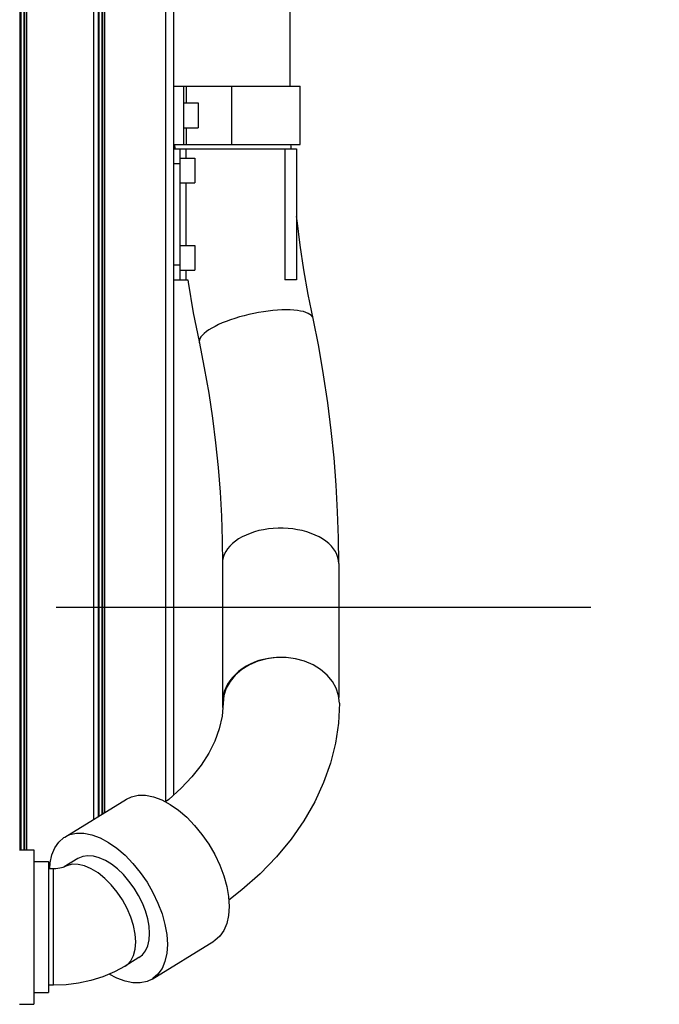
# Model space of a CAD drawing. Header units: millimetres. Extents: x 0 to 770, y -15 to 420.
# Tile 99 of 105: x 541 to 556, y 266 to 289. Entities that reach past the tile are written whole.
import ezdxf

# ---------------------------------------------------------------- set-up
doc = ezdxf.new("R2010")
doc.units = ezdxf.units.MM
doc.header["$LTSCALE"] = 32.67
doc.linetypes.add('CENTER', pattern=[0.6, 0.375, -0.075, 0.075, -0.075])
doc.layers.get('0').update_dxf_attribs({"linetype": 'CONTINUOUS'})
for name, color, linetype in [('ASSY', 7, 'CONTINUOUS'), ('AXIS', 7, 'CONTINUOUS'), ('ROUND', 7, 'CONTINUOUS')]:
    doc.layers.add(name, color=color, linetype=linetype)

msp = doc.modelspace()

# ---------------------------------------------------------------- linework, layer by layer
at = {"color": 7, "linetype": 'CONTINUOUS'}
for p, q in [((541.254146, 330.896572), (541.254146, 269.999905)), ((541.272035, 330.896572), (541.272035, 269.999905)), ((541.340608, 330.896572), (541.340608, 269.999905)), ((541.355515, 330.896572), (541.355515, 269.999905)), ((541.400236, 330.896572), (541.400236, 269.999905)), ((542.938651, 330.896572), (542.938651, 270.697518)), ((543.043001, 330.896572), (543.043001, 270.761753)), ((543.060889, 330.896572), (543.060889, 270.772764)), ((543.129462, 330.896572), (543.129462, 270.814976)), ((543.144369, 330.896572), (543.144369, 270.824152)), ((543.18909, 330.896572), (543.18909, 270.851681)), ((547.440217, 310.629905), (547.440217, 287.496572)), ((546.106884, 287.496572), (547.673523, 287.496572)), ((547.673551, 286.163239), (547.673551, 287.496572)), ((544.796918, 286.163239), (544.800786, 286.063239)), ((546.106884, 286.163239), (547.673523, 286.163239)), ((545.357763, 281.644104), (545.477235, 281.046075)), ((545.893551, 276.563239), (545.893551, 273.359651)), ((548.560217, 276.563239), (548.560217, 273.48646)), ((545.898354, 273.448763), (545.893551, 273.359651)), ((541.240217, 269.999905), (541.573551, 269.999905)), ((541.573551, 269.999874), (541.573551, 266.459936)), ((541.573551, 269.729905), (541.906884, 269.729905)), ((541.906884, 269.729904), (541.906884, 266.729906)), ((542.581709, 269.800629), (542.266464, 269.606574)), ((542.021266, 269.563239), (541.906884, 269.563239)), ((542.266459, 269.606582), (542.265051, 269.605918)), ((543.979606, 267.529728), (543.663024, 267.334849)), ((541.573551, 266.729905), (541.906884, 266.729905)), ((542.021266, 266.896572), (541.906884, 266.896572)), ((541.240217, 266.459905), (541.573551, 266.459905))]:
    msp.add_line(p, q, dxfattribs=at)
at = {"color": 9, "linetype": 'CONTINUOUS'}
for p, q in [((546.106884, 286.163239), (546.106884, 287.496572)), ((545.360039, 281.644557), (545.36263, 281.619625)), ((542.021266, 266.896572), (542.021266, 269.563239))]:
    msp.add_line(p, q, dxfattribs=at)
at = {"color": 7, "linetype": 'CONTINUOUS'}
for points in [[(547.468716, 286.063239), (547.465863, 286.11278), (547.464131, 286.163239)], [(547.971138, 282.173519), (547.860251, 282.727271), (547.760949, 283.291301), (547.675209, 283.855616), (547.60293, 284.420013), (547.593551, 284.509843)], [(545.097538, 283.063432), (545.105728, 283.006875), (545.226157, 282.305976), (545.357763, 281.644104)], [(548.560217, 276.563239), (548.55395, 277.145077), (548.534259, 277.747134), (548.500465, 278.358873), (548.451927, 278.979466), (548.388082, 279.607774), (548.308367, 280.243132), (548.212266, 280.884742), (548.099228, 281.532173), (547.971138, 282.173518)], [(545.477235, 281.046075), (545.578423, 280.467506), (545.664742, 279.893052), (545.736635, 279.322787), (545.794474, 278.757302), (545.838668, 278.196968), (545.869601, 277.642811), (545.887733, 277.095432), (545.893551, 276.563238)], [(547.170296, 274.409481), (547.057527, 274.401917), (546.945978, 274.386843), (546.836454, 274.364368), (546.729742, 274.334655), (546.626612, 274.297916), (546.527808, 274.254418), (546.43404, 274.204472), (546.345985, 274.14844), (546.264276, 274.086724), (546.189503, 274.01977), (546.122205, 273.948059), (546.062865, 273.872109), (546.011913, 273.792467), (545.969714, 273.709706), (545.936574, 273.624423), (545.91273, 273.537233), (545.898354, 273.448763)], [(548.573551, 273.359651), (548.555366, 273.532603), (548.501307, 273.700837), (548.412849, 273.859765), (548.292405, 274.005051), (548.14326, 274.132732), (547.969482, 274.239326), (547.775811, 274.321924), (547.567531, 274.378274), (547.350323, 274.406839), (547.130112, 274.406839), (546.912903, 274.378274), (546.704624, 274.321924), (546.510953, 274.239326), (546.337175, 274.132732), (546.18803, 274.005051), (546.067586, 273.859765), (545.979128, 273.700837), (545.925069, 273.532603), (545.906884, 273.359651)], [(547.322863, 274.406839), (547.283472, 274.409481), (547.170296, 274.409481)], [(545.906884, 273.359651), (545.885175, 273.063385), (545.821889, 272.773389), (545.720163, 272.490896), (545.581692, 272.21413), (545.406881, 271.941756), (545.195589, 271.673544), (544.947696, 271.41027), (544.663367, 271.153378), (544.590577, 271.09685)], [(545.893551, 273.359651), (545.898354, 273.270538), (545.899733, 273.262054)], [(548.573551, 273.359651), (548.551045, 272.900594), (548.48342, 272.44283), (548.370566, 271.988369), (548.21245, 271.539218), (548.009108, 271.097347), (547.760667, 270.664706), (547.468053, 270.244147), (547.132509, 269.838159), (546.755763, 269.44916), (546.339991, 269.079391), (546.036721, 268.845668)], [(542.265051, 269.605918), (542.255064, 269.601422), (542.233924, 269.593639), (542.203818, 269.584824), (542.165822, 269.57635), (542.121457, 269.569388), (542.072545, 269.564826), (542.021266, 269.563239)], [(543.663024, 267.334849), (543.417685, 267.201176), (543.153529, 267.090375), (542.877811, 267.004736), (542.595047, 266.944265), (542.308831, 266.908428), (542.021266, 266.896572)]]:
    msp.add_lwpolyline(points, dxfattribs=at)
at = {"color": 9, "linetype": 'CONTINUOUS'}
for points in [[(547.971138, 282.173519), (547.969021, 282.181944), (547.954932, 282.213245), (547.931561, 282.242265), (547.899079, 282.268793), (547.857719, 282.29264), (547.807778, 282.313633), (547.749618, 282.331621), (547.683656, 282.346475), (547.610369, 282.358087), (547.530284, 282.366374), (547.443978, 282.371276), (547.352073, 282.372757), (547.255231, 282.370808), (547.15415, 282.365442), (547.049558, 282.356698), (546.942209, 282.344638), (546.832877, 282.32935), (546.722348, 282.310944), (546.61142, 282.289552), (546.500892, 282.265329), (546.391559, 282.238449), (546.28421, 282.209106), (546.179618, 282.177511), (546.078538, 282.143892), (545.981696, 282.108491), (545.889791, 282.071563), (545.803485, 282.033374), (545.723399, 281.994199), (545.650112, 281.954321), (545.58415, 281.914027), (545.52599, 281.873608), (545.47605, 281.833353), (545.434689, 281.793555), (545.402207, 281.754498), (545.378837, 281.716465), (545.364747, 281.67973), (545.360039, 281.644557)], [(548.560217, 276.563239), (548.555414, 276.631769), (548.541039, 276.699805), (548.517195, 276.766857), (548.484054, 276.832442), (548.441855, 276.896088), (548.390903, 276.957336), (548.331564, 277.015743), (548.264265, 277.070891), (548.189492, 277.122381), (548.107784, 277.169842), (548.019728, 277.212933), (547.925961, 277.251343), (547.827156, 277.284795), (547.724026, 277.313048), (547.617314, 277.335899), (547.50779, 277.353182), (547.396241, 277.364774), (547.283472, 277.370591), (547.170296, 277.370591), (547.057527, 277.364774), (546.945978, 277.353182), (546.836454, 277.335899), (546.729742, 277.313048), (546.626612, 277.284795), (546.527808, 277.251343), (546.43404, 277.212933), (546.345985, 277.169842), (546.264276, 277.122381), (546.189503, 277.070891), (546.122205, 277.015743), (546.062865, 276.957336), (546.011913, 276.896088), (545.969714, 276.832442), (545.936574, 276.766857), (545.91273, 276.699805), (545.898354, 276.631769), (545.893551, 276.563239)], [(543.906884, 267.889936), (543.894025, 268.070803), (543.8558, 268.262568), (543.793251, 268.459999), (543.708084, 268.657712), (543.602622, 268.850312), (543.479743, 269.032546), (543.342797, 269.199444), (543.195521, 269.346452), (543.041932, 269.469562), (542.886219, 269.565414), (542.732629, 269.631395), (542.585353, 269.665703), (542.448407, 269.667405), (542.325528, 269.636452), (542.266521, 269.60646)], [(543.663024, 267.334849), (543.708084, 267.36691), (543.793251, 267.45977), (543.8558, 267.580195), (543.894025, 267.724899), (543.906884, 267.889936)]]:
    msp.add_lwpolyline(points, dxfattribs=at)
at = {"layer": 'ASSY', "color": 7, "linetype": 'CONTINUOUS'}
for p, q in [((545.006884, 287.113239), (545.340217, 287.113239)), ((545.340217, 287.113235), (545.340217, 286.546575)), ((545.006884, 286.546572), (545.340217, 286.546572)), ((544.926884, 285.846572), (545.260217, 285.846572)), ((545.260217, 285.846569), (545.260217, 285.279909)), ((544.926884, 285.279905), (545.260217, 285.279905)), ((544.926884, 283.846572), (545.260217, 283.846572)), ((545.260217, 283.846569), (545.260217, 283.279909)), ((544.926884, 283.279905), (545.260217, 283.279905))]:
    msp.add_line(p, q, dxfattribs=at)
at = {"layer": 'AXIS', "color": 7, "linetype": 'CENTER'}
msp.add_line((502.880469, 275.563239), (555.905383, 275.563239), dxfattribs=at)
at = {"layer": 'AXIS', "color": 7, "linetype": 'CONTINUOUS'}
for p, q in [((542.279413, 270.291712), (543.693627, 271.162258)), ((544.281902, 267.038645), (545.696115, 267.909192))]:
    msp.add_line(p, q, dxfattribs=at)
for points in [[(543.69363, 271.162254), (543.810433, 271.217741), (543.964696, 271.251486), (544.133822, 271.250302), (544.31437, 271.214215), (544.502664, 271.143959), (544.694871, 271.040963), (544.887078, 270.907325), (545.075372, 270.745766), (545.25592, 270.559573), (545.425047, 270.352538), (545.579309, 270.128875), (545.715567, 269.893137), (545.831046, 269.650124), (545.923396, 269.404781), (545.990737, 269.162104), (546.031698, 268.927033), (546.045445, 268.704353)], [(541.934539, 269.563239), (541.943831, 269.702306), (541.984791, 269.886949), (542.052132, 270.04672), (542.144482, 270.178366), (542.259962, 270.279209), (542.279416, 270.291708)], [(542.279416, 270.291708), (542.39622, 270.347194), (542.550482, 270.380939), (542.719609, 270.379756), (542.900157, 270.343668), (543.088451, 270.273412), (543.280658, 270.170416), (543.472864, 270.036779), (543.661158, 269.875219), (543.841706, 269.689027), (544.010833, 269.481992), (544.165095, 269.258329), (544.301353, 269.022591), (544.416833, 268.779577), (544.509183, 268.534234), (544.576524, 268.291557), (544.617485, 268.056486), (544.631232, 267.833807)], [(544.223467, 268.084814), (544.212936, 268.247907), (544.18158, 268.42032), (544.130099, 268.598203), (544.059643, 268.777583), (543.971786, 268.954451), (543.868489, 269.124858), (543.752062, 269.284996), (543.625104, 269.431288), (543.490452, 269.560467), (543.351114, 269.669647), (543.210201, 269.756388), (543.070863, 269.818754), (542.936211, 269.85535), (542.809253, 269.86536), (542.692826, 269.84856), (542.58171, 269.800628)], [(546.045445, 268.704353), (546.031698, 268.498598), (545.990737, 268.313955), (545.923396, 268.154184), (545.831046, 268.022538), (545.715567, 267.921695), (545.696113, 267.909196)], [(543.979606, 267.529729), (544.059643, 267.593735), (544.130099, 267.686373), (544.18158, 267.800876), (544.212936, 267.934686), (544.223467, 268.084814)], [(544.631232, 267.833807), (544.617485, 267.628051), (544.576524, 267.443408), (544.509183, 267.283638), (544.416833, 267.151991), (544.301353, 267.051148), (544.281899, 267.03865)], [(544.281899, 267.03865), (544.165095, 266.983163), (544.010833, 266.949418), (543.841706, 266.950602), (543.661158, 266.986689), (543.472864, 267.056945), (543.297658, 267.150831)]]:
    msp.add_lwpolyline(points, dxfattribs=at)
at = {"layer": 'ROUND', "color": 9, "linetype": 'CONTINUOUS'}
for p, q in [((544.589289, 331.109905), (544.589289, 271.09754)), ((545.073551, 287.113239), (545.073551, 287.496572)), ((545.073551, 286.163239), (545.073551, 286.546572)), ((545.063076, 285.846572), (545.063076, 286.063239)), ((547.321168, 286.063239), (547.321168, 283.063239)), ((544.773551, 285.729905), (544.926884, 285.729905)), ((545.063076, 283.846572), (545.063076, 285.279905)), ((544.926884, 283.396572), (544.773551, 283.396572)), ((545.063076, 283.063239), (545.063076, 283.279905))]:
    msp.add_line(p, q, dxfattribs=at)
at = {"layer": 'ROUND', "color": 7, "linetype": 'CONTINUOUS'}
for p, q in [((544.773551, 331.109905), (544.773551, 271.252929)), ((544.773551, 287.496572), (546.106884, 287.496572)), ((545.006884, 286.163239), (545.006884, 287.496572)), ((544.773551, 286.163239), (546.106884, 286.163239)), ((544.773551, 286.063239), (547.593551, 286.063239)), ((544.926884, 283.063239), (544.926884, 286.063239)), ((547.593551, 286.063239), (547.593551, 283.063239)), ((544.773551, 283.063239), (545.0962, 283.063239)), ((545.095904, 283.061007), (545.097928, 283.060739)), ((547.593551, 283.063239), (547.321168, 283.063239))]:
    msp.add_line(p, q, dxfattribs=at)

doc.saveas('drawing.dxf')
